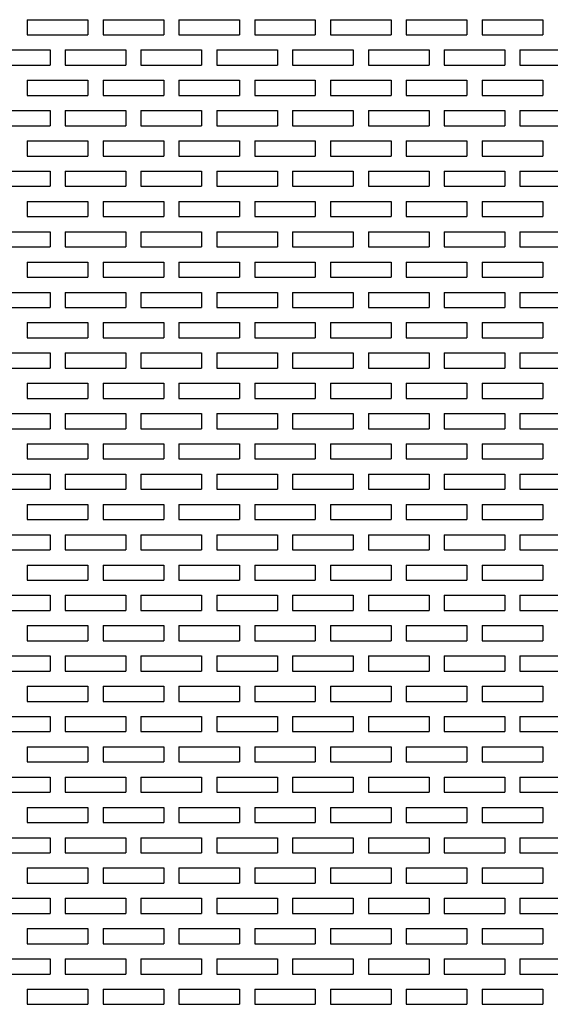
# Model space of a CAD drawing. Extents: x 0 to 108, y 0 to 78.
# Tile 37 of 54: x 68.87 to 73.25, y 59.31 to 67.43. Entities that reach past the tile are written whole.
import ezdxf

# ---------------------------------------------------------------- set-up
doc = ezdxf.new("R2010")
doc.units = 0
doc.header["$LTSCALE"] = 3.5
doc.header["$MEASUREMENT"] = 0
doc.layers.add('OBJECT-70', color=3, linetype='CONTINUOUS')

msp = doc.modelspace()

# ---------------------------------------------------------------- linework, layer by layer
at = {"layer": 'OBJECT-70'}
for p, q in [((68.935, 67.4341), (69.435, 67.4341)), ((68.935, 67.4341), (68.935, 67.3091)), ((69.1225, 67.4341), (69.2475, 67.4341)), ((69.435, 67.4341), (69.435, 67.3091)), ((69.56, 67.4341), (70.06, 67.4341)), ((69.56, 67.4341), (69.56, 67.3091)), ((69.7475, 67.4341), (69.8725, 67.4341)), ((70.06, 67.4341), (70.06, 67.3091)), ((70.185, 67.4341), (70.685, 67.4341)), ((70.185, 67.4341), (70.185, 67.3091)), ((70.3725, 67.4341), (70.4975, 67.4341)), ((70.685, 67.4341), (70.685, 67.3091)), ((70.81, 67.4341), (71.31, 67.4341)), ((70.81, 67.4341), (70.81, 67.3091)), ((70.9975, 67.4341), (71.1225, 67.4341)), ((71.31, 67.4341), (71.31, 67.3091)), ((71.435, 67.4341), (71.935, 67.4341)), ((71.435, 67.4341), (71.435, 67.3091)), ((71.6225, 67.4341), (71.7475, 67.4341)), ((71.935, 67.4341), (71.935, 67.3091)), ((72.06, 67.4341), (72.56, 67.4341)), ((72.06, 67.4341), (72.06, 67.3091)), ((72.2475, 67.4341), (72.3725, 67.4341)), ((72.56, 67.4341), (72.56, 67.3091)), ((72.685, 67.4341), (73.185, 67.4341)), ((72.685, 67.4341), (72.685, 67.3091)), ((72.8725, 67.4341), (72.9975, 67.4341)), ((73.185, 67.4341), (73.185, 67.3091)), ((68.935, 67.3091), (69.435, 67.3091)), ((69.56, 67.3091), (70.06, 67.3091)), ((70.185, 67.3091), (70.685, 67.3091)), ((70.81, 67.3091), (71.31, 67.3091)), ((71.435, 67.3091), (71.935, 67.3091)), ((72.06, 67.3091), (72.56, 67.3091)), ((72.685, 67.3091), (73.185, 67.3091)), ((68.6225, 67.1841), (69.1225, 67.1841)), ((69.1225, 67.1841), (69.1225, 67.0591)), ((69.2475, 67.1841), (69.7475, 67.1841)), ((69.2475, 67.1841), (69.2475, 67.0591)), ((69.7475, 67.1841), (69.7475, 67.0591)), ((69.8725, 67.1841), (70.3725, 67.1841)), ((69.8725, 67.1841), (69.8725, 67.0591)), ((70.3725, 67.1841), (70.3725, 67.0591)), ((70.4975, 67.1841), (70.9975, 67.1841)), ((70.4975, 67.1841), (70.4975, 67.0591)), ((70.9975, 67.1841), (70.9975, 67.0591)), ((71.1225, 67.1841), (71.6225, 67.1841)), ((71.1225, 67.1841), (71.1225, 67.0591)), ((71.6225, 67.1841), (71.6225, 67.0591)), ((71.7475, 67.1841), (72.2475, 67.1841)), ((71.7475, 67.1841), (71.7475, 67.0591)), ((72.2475, 67.1841), (72.2475, 67.0591)), ((72.3725, 67.1841), (72.8725, 67.1841)), ((72.3725, 67.1841), (72.3725, 67.0591)), ((72.8725, 67.1841), (72.8725, 67.0591)), ((72.9975, 67.1841), (73.4975, 67.1841)), ((72.9975, 67.1841), (72.9975, 67.0591)), ((68.6225, 67.0591), (69.1225, 67.0591)), ((69.2475, 67.0591), (69.7475, 67.0591)), ((69.8725, 67.0591), (70.3725, 67.0591)), ((70.4975, 67.0591), (70.9975, 67.0591)), ((71.1225, 67.0591), (71.6225, 67.0591)), ((71.7475, 67.0591), (72.2475, 67.0591)), ((72.3725, 67.0591), (72.8725, 67.0591)), ((72.9975, 67.0591), (73.4975, 67.0591)), ((68.935, 66.9341), (69.435, 66.9341)), ((68.935, 66.9341), (68.935, 66.8091)), ((69.1225, 66.9341), (69.2475, 66.9341)), ((69.435, 66.9341), (69.435, 66.8091)), ((69.56, 66.9341), (70.06, 66.9341)), ((69.56, 66.9341), (69.56, 66.8091)), ((69.7475, 66.9341), (69.8725, 66.9341)), ((70.06, 66.9341), (70.06, 66.8091)), ((70.185, 66.9341), (70.685, 66.9341)), ((70.185, 66.9341), (70.185, 66.8091)), ((70.3725, 66.9341), (70.4975, 66.9341)), ((70.685, 66.9341), (70.685, 66.8091)), ((70.81, 66.9341), (71.31, 66.9341)), ((70.81, 66.9341), (70.81, 66.8091)), ((70.9975, 66.9341), (71.1225, 66.9341)), ((71.31, 66.9341), (71.31, 66.8091)), ((71.435, 66.9341), (71.935, 66.9341)), ((71.435, 66.9341), (71.435, 66.8091)), ((71.6225, 66.9341), (71.7475, 66.9341)), ((71.935, 66.9341), (71.935, 66.8091)), ((72.06, 66.9341), (72.56, 66.9341)), ((72.06, 66.9341), (72.06, 66.8091)), ((72.2475, 66.9341), (72.3725, 66.9341)), ((72.56, 66.9341), (72.56, 66.8091)), ((72.685, 66.9341), (73.185, 66.9341)), ((72.685, 66.9341), (72.685, 66.8091)), ((72.8725, 66.9341), (72.9975, 66.9341)), ((73.185, 66.9341), (73.185, 66.8091)), ((68.935, 66.8091), (69.435, 66.8091)), ((69.56, 66.8091), (70.06, 66.8091)), ((70.185, 66.8091), (70.685, 66.8091)), ((70.81, 66.8091), (71.31, 66.8091)), ((71.435, 66.8091), (71.935, 66.8091)), ((72.06, 66.8091), (72.56, 66.8091)), ((72.685, 66.8091), (73.185, 66.8091)), ((68.6225, 66.6841), (69.1225, 66.6841)), ((69.1225, 66.6841), (69.1225, 66.5591)), ((69.2475, 66.6841), (69.7475, 66.6841)), ((69.2475, 66.6841), (69.2475, 66.5591)), ((69.7475, 66.6841), (69.7475, 66.5591)), ((69.8725, 66.6841), (70.3725, 66.6841)), ((69.8725, 66.6841), (69.8725, 66.5591)), ((70.3725, 66.6841), (70.3725, 66.5591)), ((70.4975, 66.6841), (70.9975, 66.6841)), ((70.4975, 66.6841), (70.4975, 66.5591)), ((70.9975, 66.6841), (70.9975, 66.5591)), ((71.1225, 66.6841), (71.6225, 66.6841)), ((71.1225, 66.6841), (71.1225, 66.5591)), ((71.6225, 66.6841), (71.6225, 66.5591)), ((71.7475, 66.6841), (72.2475, 66.6841)), ((71.7475, 66.6841), (71.7475, 66.5591)), ((72.2475, 66.6841), (72.2475, 66.5591)), ((72.3725, 66.6841), (72.8725, 66.6841)), ((72.3725, 66.6841), (72.3725, 66.5591)), ((72.8725, 66.6841), (72.8725, 66.5591)), ((72.9975, 66.6841), (73.4975, 66.6841)), ((72.9975, 66.6841), (72.9975, 66.5591)), ((68.6225, 66.5591), (69.1225, 66.5591)), ((69.2475, 66.5591), (69.7475, 66.5591)), ((69.8725, 66.5591), (70.3725, 66.5591)), ((70.4975, 66.5591), (70.9975, 66.5591)), ((71.1225, 66.5591), (71.6225, 66.5591)), ((71.7475, 66.5591), (72.2475, 66.5591)), ((72.3725, 66.5591), (72.8725, 66.5591)), ((72.9975, 66.5591), (73.4975, 66.5591)), ((68.935, 66.4341), (69.435, 66.4341)), ((68.935, 66.4341), (68.935, 66.3091)), ((69.1225, 66.4341), (69.2475, 66.4341)), ((69.435, 66.4341), (69.435, 66.3091)), ((69.56, 66.4341), (70.06, 66.4341)), ((69.56, 66.4341), (69.56, 66.3091)), ((69.7475, 66.4341), (69.8725, 66.4341)), ((70.06, 66.4341), (70.06, 66.3091)), ((70.185, 66.4341), (70.685, 66.4341)), ((70.185, 66.4341), (70.185, 66.3091)), ((70.3725, 66.4341), (70.4975, 66.4341)), ((70.685, 66.4341), (70.685, 66.3091)), ((70.81, 66.4341), (71.31, 66.4341)), ((70.81, 66.4341), (70.81, 66.3091)), ((70.9975, 66.4341), (71.1225, 66.4341)), ((71.31, 66.4341), (71.31, 66.3091)), ((71.435, 66.4341), (71.935, 66.4341)), ((71.435, 66.4341), (71.435, 66.3091)), ((71.6225, 66.4341), (71.7475, 66.4341)), ((71.935, 66.4341), (71.935, 66.3091)), ((72.06, 66.4341), (72.56, 66.4341)), ((72.06, 66.4341), (72.06, 66.3091)), ((72.2475, 66.4341), (72.3725, 66.4341)), ((72.56, 66.4341), (72.56, 66.3091)), ((72.685, 66.4341), (73.185, 66.4341)), ((72.685, 66.4341), (72.685, 66.3091)), ((72.8725, 66.4341), (72.9975, 66.4341)), ((73.185, 66.4341), (73.185, 66.3091)), ((68.935, 66.3091), (69.435, 66.3091)), ((69.56, 66.3091), (70.06, 66.3091)), ((70.185, 66.3091), (70.685, 66.3091)), ((70.81, 66.3091), (71.31, 66.3091)), ((71.435, 66.3091), (71.935, 66.3091)), ((72.06, 66.3091), (72.56, 66.3091)), ((72.685, 66.3091), (73.185, 66.3091)), ((68.6225, 66.1841), (69.1225, 66.1841)), ((69.1225, 66.1841), (69.1225, 66.0591)), ((69.2475, 66.1841), (69.7475, 66.1841)), ((69.2475, 66.1841), (69.2475, 66.0591)), ((69.7475, 66.1841), (69.7475, 66.0591)), ((69.8725, 66.1841), (70.3725, 66.1841)), ((69.8725, 66.1841), (69.8725, 66.0591)), ((70.3725, 66.1841), (70.3725, 66.0591)), ((70.4975, 66.1841), (70.9975, 66.1841)), ((70.4975, 66.1841), (70.4975, 66.0591)), ((70.9975, 66.1841), (70.9975, 66.0591)), ((71.1225, 66.1841), (71.6225, 66.1841)), ((71.1225, 66.1841), (71.1225, 66.0591)), ((71.6225, 66.1841), (71.6225, 66.0591)), ((71.7475, 66.1841), (72.2475, 66.1841)), ((71.7475, 66.1841), (71.7475, 66.0591)), ((72.2475, 66.1841), (72.2475, 66.0591)), ((72.3725, 66.1841), (72.8725, 66.1841)), ((72.3725, 66.1841), (72.3725, 66.0591)), ((72.8725, 66.1841), (72.8725, 66.0591)), ((72.9975, 66.1841), (73.4975, 66.1841)), ((72.9975, 66.1841), (72.9975, 66.0591)), ((68.6225, 66.0591), (69.1225, 66.0591)), ((69.2475, 66.0591), (69.7475, 66.0591)), ((69.8725, 66.0591), (70.3725, 66.0591)), ((70.4975, 66.0591), (70.9975, 66.0591)), ((71.1225, 66.0591), (71.6225, 66.0591)), ((71.7475, 66.0591), (72.2475, 66.0591)), ((72.3725, 66.0591), (72.8725, 66.0591)), ((72.9975, 66.0591), (73.4975, 66.0591)), ((68.935, 65.9341), (69.435, 65.9341)), ((68.935, 65.9341), (68.935, 65.8091)), ((69.1225, 65.9341), (69.2475, 65.9341)), ((69.435, 65.9341), (69.435, 65.8091)), ((69.56, 65.9341), (70.06, 65.9341)), ((69.56, 65.9341), (69.56, 65.8091)), ((69.7475, 65.9341), (69.8725, 65.9341)), ((70.06, 65.9341), (70.06, 65.8091)), ((70.185, 65.9341), (70.685, 65.9341)), ((70.185, 65.9341), (70.185, 65.8091)), ((70.3725, 65.9341), (70.4975, 65.9341)), ((70.685, 65.9341), (70.685, 65.8091)), ((70.81, 65.9341), (71.31, 65.9341)), ((70.81, 65.9341), (70.81, 65.8091)), ((70.9975, 65.9341), (71.1225, 65.9341)), ((71.31, 65.9341), (71.31, 65.8091)), ((71.435, 65.9341), (71.935, 65.9341)), ((71.435, 65.9341), (71.435, 65.8091)), ((71.6225, 65.9341), (71.7475, 65.9341)), ((71.935, 65.9341), (71.935, 65.8091)), ((72.06, 65.9341), (72.56, 65.9341)), ((72.06, 65.9341), (72.06, 65.8091)), ((72.2475, 65.9341), (72.3725, 65.9341)), ((72.56, 65.9341), (72.56, 65.8091)), ((72.685, 65.9341), (73.185, 65.9341)), ((72.685, 65.9341), (72.685, 65.8091)), ((72.8725, 65.9341), (72.9975, 65.9341)), ((73.185, 65.9341), (73.185, 65.8091)), ((68.935, 65.8091), (69.435, 65.8091)), ((69.56, 65.8091), (70.06, 65.8091)), ((70.185, 65.8091), (70.685, 65.8091)), ((70.81, 65.8091), (71.31, 65.8091)), ((71.435, 65.8091), (71.935, 65.8091)), ((72.06, 65.8091), (72.56, 65.8091)), ((72.685, 65.8091), (73.185, 65.8091)), ((68.6225, 65.6841), (69.1225, 65.6841)), ((69.1225, 65.6841), (69.1225, 65.5591)), ((69.2475, 65.6841), (69.7475, 65.6841)), ((69.2475, 65.6841), (69.2475, 65.5591)), ((69.7475, 65.6841), (69.7475, 65.5591)), ((69.8725, 65.6841), (70.3725, 65.6841)), ((69.8725, 65.6841), (69.8725, 65.5591)), ((70.3725, 65.6841), (70.3725, 65.5591)), ((70.4975, 65.6841), (70.9975, 65.6841)), ((70.4975, 65.6841), (70.4975, 65.5591)), ((70.9975, 65.6841), (70.9975, 65.5591)), ((71.1225, 65.6841), (71.6225, 65.6841)), ((71.1225, 65.6841), (71.1225, 65.5591)), ((71.6225, 65.6841), (71.6225, 65.5591)), ((71.7475, 65.6841), (72.2475, 65.6841)), ((71.7475, 65.6841), (71.7475, 65.5591)), ((72.2475, 65.6841), (72.2475, 65.5591)), ((72.3725, 65.6841), (72.8725, 65.6841)), ((72.3725, 65.6841), (72.3725, 65.5591)), ((72.8725, 65.6841), (72.8725, 65.5591)), ((72.9975, 65.6841), (73.4975, 65.6841)), ((72.9975, 65.6841), (72.9975, 65.5591)), ((68.6225, 65.5591), (69.1225, 65.5591)), ((69.2475, 65.5591), (69.7475, 65.5591)), ((69.8725, 65.5591), (70.3725, 65.5591)), ((70.4975, 65.5591), (70.9975, 65.5591)), ((71.1225, 65.5591), (71.6225, 65.5591)), ((71.7475, 65.5591), (72.2475, 65.5591)), ((72.3725, 65.5591), (72.8725, 65.5591)), ((72.9975, 65.5591), (73.4975, 65.5591)), ((68.935, 65.4341), (69.435, 65.4341)), ((68.935, 65.4341), (68.935, 65.3091)), ((69.1225, 65.4341), (69.2475, 65.4341)), ((69.435, 65.4341), (69.435, 65.3091)), ((69.56, 65.4341), (70.06, 65.4341)), ((69.56, 65.4341), (69.56, 65.3091)), ((69.7475, 65.4341), (69.8725, 65.4341)), ((70.06, 65.4341), (70.06, 65.3091)), ((70.185, 65.4341), (70.685, 65.4341)), ((70.185, 65.4341), (70.185, 65.3091)), ((70.3725, 65.4341), (70.4975, 65.4341)), ((70.685, 65.4341), (70.685, 65.3091)), ((70.81, 65.4341), (71.31, 65.4341)), ((70.81, 65.4341), (70.81, 65.3091)), ((70.9975, 65.4341), (71.1225, 65.4341)), ((71.31, 65.4341), (71.31, 65.3091)), ((71.435, 65.4341), (71.935, 65.4341)), ((71.435, 65.4341), (71.435, 65.3091)), ((71.6225, 65.4341), (71.7475, 65.4341)), ((71.935, 65.4341), (71.935, 65.3091)), ((72.06, 65.4341), (72.56, 65.4341)), ((72.06, 65.4341), (72.06, 65.3091)), ((72.2475, 65.4341), (72.3725, 65.4341)), ((72.56, 65.4341), (72.56, 65.3091)), ((72.685, 65.4341), (73.185, 65.4341)), ((72.685, 65.4341), (72.685, 65.3091)), ((72.8725, 65.4341), (72.9975, 65.4341)), ((73.185, 65.4341), (73.185, 65.3091)), ((68.935, 65.3091), (69.435, 65.3091)), ((69.56, 65.3091), (70.06, 65.3091)), ((70.185, 65.3091), (70.685, 65.3091)), ((70.81, 65.3091), (71.31, 65.3091)), ((71.435, 65.3091), (71.935, 65.3091)), ((72.06, 65.3091), (72.56, 65.3091)), ((72.685, 65.3091), (73.185, 65.3091)), ((68.6225, 65.1841), (69.1225, 65.1841)), ((69.1225, 65.1841), (69.1225, 65.0591)), ((69.2475, 65.1841), (69.7475, 65.1841)), ((69.2475, 65.1841), (69.2475, 65.0591)), ((69.7475, 65.1841), (69.7475, 65.0591)), ((69.8725, 65.1841), (70.3725, 65.1841)), ((69.8725, 65.1841), (69.8725, 65.0591)), ((70.3725, 65.1841), (70.3725, 65.0591)), ((70.4975, 65.1841), (70.9975, 65.1841)), ((70.4975, 65.1841), (70.4975, 65.0591)), ((70.9975, 65.1841), (70.9975, 65.0591)), ((71.1225, 65.1841), (71.6225, 65.1841)), ((71.1225, 65.1841), (71.1225, 65.0591)), ((71.6225, 65.1841), (71.6225, 65.0591)), ((71.7475, 65.1841), (72.2475, 65.1841)), ((71.7475, 65.1841), (71.7475, 65.0591)), ((72.2475, 65.1841), (72.2475, 65.0591)), ((72.3725, 65.1841), (72.8725, 65.1841)), ((72.3725, 65.1841), (72.3725, 65.0591)), ((72.8725, 65.1841), (72.8725, 65.0591)), ((72.9975, 65.1841), (73.4975, 65.1841)), ((72.9975, 65.1841), (72.9975, 65.0591)), ((68.6225, 65.0591), (69.1225, 65.0591)), ((69.2475, 65.0591), (69.7475, 65.0591)), ((69.8725, 65.0591), (70.3725, 65.0591)), ((70.4975, 65.0591), (70.9975, 65.0591)), ((71.1225, 65.0591), (71.6225, 65.0591)), ((71.7475, 65.0591), (72.2475, 65.0591)), ((72.3725, 65.0591), (72.8725, 65.0591)), ((72.9975, 65.0591), (73.4975, 65.0591)), ((68.935, 64.9341), (69.435, 64.9341)), ((68.935, 64.9341), (68.935, 64.8091)), ((69.1225, 64.9341), (69.2475, 64.9341)), ((69.435, 64.9341), (69.435, 64.8091)), ((69.56, 64.9341), (70.06, 64.9341)), ((69.56, 64.9341), (69.56, 64.8091)), ((69.7475, 64.9341), (69.8725, 64.9341)), ((70.06, 64.9341), (70.06, 64.8091)), ((70.185, 64.9341), (70.685, 64.9341)), ((70.185, 64.9341), (70.185, 64.8091)), ((70.3725, 64.9341), (70.4975, 64.9341)), ((70.685, 64.9341), (70.685, 64.8091)), ((70.81, 64.9341), (71.31, 64.9341)), ((70.81, 64.9341), (70.81, 64.8091)), ((70.9975, 64.9341), (71.1225, 64.9341)), ((71.31, 64.9341), (71.31, 64.8091)), ((71.435, 64.9341), (71.935, 64.9341)), ((71.435, 64.9341), (71.435, 64.8091)), ((71.6225, 64.9341), (71.7475, 64.9341)), ((71.935, 64.9341), (71.935, 64.8091)), ((72.06, 64.9341), (72.56, 64.9341)), ((72.06, 64.9341), (72.06, 64.8091)), ((72.2475, 64.9341), (72.3725, 64.9341)), ((72.56, 64.9341), (72.56, 64.8091)), ((72.685, 64.9341), (73.185, 64.9341)), ((72.685, 64.9341), (72.685, 64.8091)), ((72.8725, 64.9341), (72.9975, 64.9341)), ((73.185, 64.9341), (73.185, 64.8091)), ((68.935, 64.8091), (69.435, 64.8091)), ((69.56, 64.8091), (70.06, 64.8091)), ((70.185, 64.8091), (70.685, 64.8091)), ((70.81, 64.8091), (71.31, 64.8091)), ((71.435, 64.8091), (71.935, 64.8091)), ((72.06, 64.8091), (72.56, 64.8091)), ((72.685, 64.8091), (73.185, 64.8091)), ((68.6225, 64.6841), (69.1225, 64.6841)), ((69.1225, 64.6841), (69.1225, 64.5591)), ((69.2475, 64.6841), (69.7475, 64.6841)), ((69.2475, 64.6841), (69.2475, 64.5591)), ((69.7475, 64.6841), (69.7475, 64.5591)), ((69.8725, 64.6841), (70.3725, 64.6841)), ((69.8725, 64.6841), (69.8725, 64.5591)), ((70.3725, 64.6841), (70.3725, 64.5591)), ((70.4975, 64.6841), (70.9975, 64.6841)), ((70.4975, 64.6841), (70.4975, 64.5591)), ((70.9975, 64.6841), (70.9975, 64.5591)), ((71.1225, 64.6841), (71.6225, 64.6841)), ((71.1225, 64.6841), (71.1225, 64.5591)), ((71.6225, 64.6841), (71.6225, 64.5591)), ((71.7475, 64.6841), (72.2475, 64.6841)), ((71.7475, 64.6841), (71.7475, 64.5591)), ((72.2475, 64.6841), (72.2475, 64.5591)), ((72.3725, 64.6841), (72.8725, 64.6841)), ((72.3725, 64.6841), (72.3725, 64.5591)), ((72.8725, 64.6841), (72.8725, 64.5591)), ((72.9975, 64.6841), (73.4975, 64.6841)), ((72.9975, 64.6841), (72.9975, 64.5591)), ((68.6225, 64.5591), (69.1225, 64.5591)), ((69.2475, 64.5591), (69.7475, 64.5591)), ((69.8725, 64.5591), (70.3725, 64.5591)), ((70.4975, 64.5591), (70.9975, 64.5591)), ((71.1225, 64.5591), (71.6225, 64.5591)), ((71.7475, 64.5591), (72.2475, 64.5591)), ((72.3725, 64.5591), (72.8725, 64.5591)), ((72.9975, 64.5591), (73.4975, 64.5591)), ((68.935, 64.4341), (69.435, 64.4341)), ((68.935, 64.4341), (68.935, 64.3091)), ((69.1225, 64.4341), (69.2475, 64.4341)), ((69.435, 64.4341), (69.435, 64.3091)), ((69.56, 64.4341), (70.06, 64.4341)), ((69.56, 64.4341), (69.56, 64.3091)), ((69.7475, 64.4341), (69.8725, 64.4341)), ((70.06, 64.4341), (70.06, 64.3091)), ((70.185, 64.4341), (70.685, 64.4341)), ((70.185, 64.4341), (70.185, 64.3091)), ((70.3725, 64.4341), (70.4975, 64.4341)), ((70.685, 64.4341), (70.685, 64.3091)), ((70.81, 64.4341), (71.31, 64.4341)), ((70.81, 64.4341), (70.81, 64.3091)), ((70.9975, 64.4341), (71.1225, 64.4341)), ((71.31, 64.4341), (71.31, 64.3091)), ((71.435, 64.4341), (71.935, 64.4341)), ((71.435, 64.4341), (71.435, 64.3091)), ((71.6225, 64.4341), (71.7475, 64.4341)), ((71.935, 64.4341), (71.935, 64.3091)), ((72.06, 64.4341), (72.56, 64.4341)), ((72.06, 64.4341), (72.06, 64.3091)), ((72.2475, 64.4341), (72.3725, 64.4341)), ((72.56, 64.4341), (72.56, 64.3091)), ((72.685, 64.4341), (73.185, 64.4341)), ((72.685, 64.4341), (72.685, 64.3091)), ((72.8725, 64.4341), (72.9975, 64.4341)), ((73.185, 64.4341), (73.185, 64.3091)), ((68.935, 64.3091), (69.435, 64.3091)), ((69.56, 64.3091), (70.06, 64.3091)), ((70.185, 64.3091), (70.685, 64.3091)), ((70.81, 64.3091), (71.31, 64.3091)), ((71.435, 64.3091), (71.935, 64.3091)), ((72.06, 64.3091), (72.56, 64.3091)), ((72.685, 64.3091), (73.185, 64.3091)), ((68.6225, 64.1841), (69.1225, 64.1841)), ((69.1225, 64.1841), (69.1225, 64.0591)), ((69.2475, 64.1841), (69.7475, 64.1841)), ((69.2475, 64.1841), (69.2475, 64.0591)), ((69.7475, 64.1841), (69.7475, 64.0591)), ((69.8725, 64.1841), (70.3725, 64.1841)), ((69.8725, 64.1841), (69.8725, 64.0591)), ((70.3725, 64.1841), (70.3725, 64.0591)), ((70.4975, 64.1841), (70.9975, 64.1841)), ((70.4975, 64.1841), (70.4975, 64.0591)), ((70.9975, 64.1841), (70.9975, 64.0591)), ((71.1225, 64.1841), (71.6225, 64.1841)), ((71.1225, 64.1841), (71.1225, 64.0591)), ((71.6225, 64.1841), (71.6225, 64.0591)), ((71.7475, 64.1841), (72.2475, 64.1841)), ((71.7475, 64.1841), (71.7475, 64.0591)), ((72.2475, 64.1841), (72.2475, 64.0591)), ((72.3725, 64.1841), (72.8725, 64.1841)), ((72.3725, 64.1841), (72.3725, 64.0591)), ((72.8725, 64.1841), (72.8725, 64.0591)), ((72.9975, 64.1841), (73.4975, 64.1841)), ((72.9975, 64.1841), (72.9975, 64.0591)), ((68.6225, 64.0591), (69.1225, 64.0591)), ((69.2475, 64.0591), (69.7475, 64.0591)), ((69.8725, 64.0591), (70.3725, 64.0591)), ((70.4975, 64.0591), (70.9975, 64.0591)), ((71.1225, 64.0591), (71.6225, 64.0591)), ((71.7475, 64.0591), (72.2475, 64.0591)), ((72.3725, 64.0591), (72.8725, 64.0591)), ((72.9975, 64.0591), (73.4975, 64.0591)), ((68.935, 63.9341), (69.435, 63.9341)), ((68.935, 63.9341), (68.935, 63.8091)), ((69.1225, 63.9341), (69.2475, 63.9341)), ((69.435, 63.9341), (69.435, 63.8091)), ((69.56, 63.9341), (70.06, 63.9341)), ((69.56, 63.9341), (69.56, 63.8091)), ((69.7475, 63.9341), (69.8725, 63.9341)), ((70.06, 63.9341), (70.06, 63.8091)), ((70.185, 63.9341), (70.685, 63.9341)), ((70.185, 63.9341), (70.185, 63.8091)), ((70.3725, 63.9341), (70.4975, 63.9341)), ((70.685, 63.9341), (70.685, 63.8091)), ((70.81, 63.9341), (71.31, 63.9341)), ((70.81, 63.9341), (70.81, 63.8091)), ((70.9975, 63.9341), (71.1225, 63.9341)), ((71.31, 63.9341), (71.31, 63.8091)), ((71.435, 63.9341), (71.935, 63.9341)), ((71.435, 63.9341), (71.435, 63.8091)), ((71.6225, 63.9341), (71.7475, 63.9341)), ((71.935, 63.9341), (71.935, 63.8091)), ((72.06, 63.9341), (72.56, 63.9341)), ((72.06, 63.9341), (72.06, 63.8091)), ((72.2475, 63.9341), (72.3725, 63.9341)), ((72.56, 63.9341), (72.56, 63.8091)), ((72.685, 63.9341), (73.185, 63.9341)), ((72.685, 63.9341), (72.685, 63.8091)), ((72.8725, 63.9341), (72.9975, 63.9341)), ((73.185, 63.9341), (73.185, 63.8091)), ((68.935, 63.8091), (69.435, 63.8091)), ((69.56, 63.8091), (70.06, 63.8091)), ((70.185, 63.8091), (70.685, 63.8091)), ((70.81, 63.8091), (71.31, 63.8091)), ((71.435, 63.8091), (71.935, 63.8091)), ((72.06, 63.8091), (72.56, 63.8091)), ((72.685, 63.8091), (73.185, 63.8091)), ((68.6225, 63.6841), (69.1225, 63.6841)), ((69.1225, 63.6841), (69.1225, 63.5591)), ((69.2475, 63.6841), (69.7475, 63.6841)), ((69.2475, 63.6841), (69.2475, 63.5591)), ((69.7475, 63.6841), (69.7475, 63.5591)), ((69.8725, 63.6841), (70.3725, 63.6841)), ((69.8725, 63.6841), (69.8725, 63.5591)), ((70.3725, 63.6841), (70.3725, 63.5591)), ((70.4975, 63.6841), (70.9975, 63.6841)), ((70.4975, 63.6841), (70.4975, 63.5591)), ((70.9975, 63.6841), (70.9975, 63.5591)), ((71.1225, 63.6841), (71.6225, 63.6841)), ((71.1225, 63.6841), (71.1225, 63.5591)), ((71.6225, 63.6841), (71.6225, 63.5591)), ((71.7475, 63.6841), (72.2475, 63.6841)), ((71.7475, 63.6841), (71.7475, 63.5591)), ((72.2475, 63.6841), (72.2475, 63.5591)), ((72.3725, 63.6841), (72.8725, 63.6841)), ((72.3725, 63.6841), (72.3725, 63.5591)), ((72.8725, 63.6841), (72.8725, 63.5591)), ((72.9975, 63.6841), (73.4975, 63.6841)), ((72.9975, 63.6841), (72.9975, 63.5591)), ((68.6225, 63.5591), (69.1225, 63.5591)), ((69.2475, 63.5591), (69.7475, 63.5591)), ((69.8725, 63.5591), (70.3725, 63.5591)), ((70.4975, 63.5591), (70.9975, 63.5591)), ((71.1225, 63.5591), (71.6225, 63.5591)), ((71.7475, 63.5591), (72.2475, 63.5591)), ((72.3725, 63.5591), (72.8725, 63.5591)), ((72.9975, 63.5591), (73.4975, 63.5591)), ((68.935, 63.4341), (69.435, 63.4341)), ((68.935, 63.4341), (68.935, 63.3091)), ((69.1225, 63.4341), (69.2475, 63.4341)), ((69.435, 63.4341), (69.435, 63.3091)), ((69.56, 63.4341), (70.06, 63.4341)), ((69.56, 63.4341), (69.56, 63.3091)), ((69.7475, 63.4341), (69.8725, 63.4341)), ((70.06, 63.4341), (70.06, 63.3091)), ((70.185, 63.4341), (70.685, 63.4341)), ((70.185, 63.4341), (70.185, 63.3091)), ((70.3725, 63.4341), (70.4975, 63.4341)), ((70.685, 63.4341), (70.685, 63.3091)), ((70.81, 63.4341), (71.31, 63.4341)), ((70.81, 63.4341), (70.81, 63.3091)), ((70.9975, 63.4341), (71.1225, 63.4341)), ((71.31, 63.4341), (71.31, 63.3091)), ((71.435, 63.4341), (71.935, 63.4341)), ((71.435, 63.4341), (71.435, 63.3091)), ((71.6225, 63.4341), (71.7475, 63.4341)), ((71.935, 63.4341), (71.935, 63.3091)), ((72.06, 63.4341), (72.56, 63.4341)), ((72.06, 63.4341), (72.06, 63.3091)), ((72.2475, 63.4341), (72.3725, 63.4341)), ((72.56, 63.4341), (72.56, 63.3091)), ((72.685, 63.4341), (73.185, 63.4341)), ((72.685, 63.4341), (72.685, 63.3091)), ((72.8725, 63.4341), (72.9975, 63.4341)), ((73.185, 63.4341), (73.185, 63.3091)), ((68.935, 63.3091), (69.435, 63.3091)), ((69.56, 63.3091), (70.06, 63.3091)), ((70.185, 63.3091), (70.685, 63.3091)), ((70.81, 63.3091), (71.31, 63.3091)), ((71.435, 63.3091), (71.935, 63.3091)), ((72.06, 63.3091), (72.56, 63.3091)), ((72.685, 63.3091), (73.185, 63.3091)), ((68.6225, 63.1841), (69.1225, 63.1841)), ((69.1225, 63.1841), (69.1225, 63.0591)), ((69.2475, 63.1841), (69.7475, 63.1841)), ((69.2475, 63.1841), (69.2475, 63.0591)), ((69.7475, 63.1841), (69.7475, 63.0591)), ((69.8725, 63.1841), (70.3725, 63.1841)), ((69.8725, 63.1841), (69.8725, 63.0591)), ((70.3725, 63.1841), (70.3725, 63.0591)), ((70.4975, 63.1841), (70.9975, 63.1841)), ((70.4975, 63.1841), (70.4975, 63.0591)), ((70.9975, 63.1841), (70.9975, 63.0591)), ((71.1225, 63.1841), (71.6225, 63.1841)), ((71.1225, 63.1841), (71.1225, 63.0591)), ((71.6225, 63.1841), (71.6225, 63.0591)), ((71.7475, 63.1841), (72.2475, 63.1841)), ((71.7475, 63.1841), (71.7475, 63.0591)), ((72.2475, 63.1841), (72.2475, 63.0591)), ((72.3725, 63.1841), (72.8725, 63.1841)), ((72.3725, 63.1841), (72.3725, 63.0591)), ((72.8725, 63.1841), (72.8725, 63.0591)), ((72.9975, 63.1841), (73.4975, 63.1841)), ((72.9975, 63.1841), (72.9975, 63.0591)), ((68.6225, 63.0591), (69.1225, 63.0591)), ((69.2475, 63.0591), (69.7475, 63.0591)), ((69.8725, 63.0591), (70.3725, 63.0591)), ((70.4975, 63.0591), (70.9975, 63.0591)), ((71.1225, 63.0591), (71.6225, 63.0591)), ((71.7475, 63.0591), (72.2475, 63.0591)), ((72.3725, 63.0591), (72.8725, 63.0591)), ((72.9975, 63.0591), (73.4975, 63.0591)), ((68.935, 62.9341), (69.435, 62.9341)), ((68.935, 62.9341), (68.935, 62.8091)), ((69.1225, 62.9341), (69.2475, 62.9341)), ((69.435, 62.9341), (69.435, 62.8091)), ((69.56, 62.9341), (70.06, 62.9341)), ((69.56, 62.9341), (69.56, 62.8091)), ((69.7475, 62.9341), (69.8725, 62.9341)), ((70.06, 62.9341), (70.06, 62.8091)), ((70.185, 62.9341), (70.685, 62.9341)), ((70.185, 62.9341), (70.185, 62.8091)), ((70.3725, 62.9341), (70.4975, 62.9341)), ((70.685, 62.9341), (70.685, 62.8091)), ((70.81, 62.9341), (71.31, 62.9341)), ((70.81, 62.9341), (70.81, 62.8091)), ((70.9975, 62.9341), (71.1225, 62.9341)), ((71.31, 62.9341), (71.31, 62.8091)), ((71.435, 62.9341), (71.935, 62.9341)), ((71.435, 62.9341), (71.435, 62.8091)), ((71.6225, 62.9341), (71.7475, 62.9341)), ((71.935, 62.9341), (71.935, 62.8091)), ((72.06, 62.9341), (72.56, 62.9341)), ((72.06, 62.9341), (72.06, 62.8091)), ((72.2475, 62.9341), (72.3725, 62.9341)), ((72.56, 62.9341), (72.56, 62.8091)), ((72.685, 62.9341), (73.185, 62.9341)), ((72.685, 62.9341), (72.685, 62.8091)), ((72.8725, 62.9341), (72.9975, 62.9341)), ((73.185, 62.9341), (73.185, 62.8091)), ((68.935, 62.8091), (69.435, 62.8091)), ((69.56, 62.8091), (70.06, 62.8091)), ((70.185, 62.8091), (70.685, 62.8091)), ((70.81, 62.8091), (71.31, 62.8091)), ((71.435, 62.8091), (71.935, 62.8091)), ((72.06, 62.8091), (72.56, 62.8091)), ((72.685, 62.8091), (73.185, 62.8091)), ((68.6225, 62.6841), (69.1225, 62.6841)), ((69.1225, 62.6841), (69.1225, 62.5591)), ((69.2475, 62.6841), (69.7475, 62.6841)), ((69.2475, 62.6841), (69.2475, 62.5591)), ((69.7475, 62.6841), (69.7475, 62.5591)), ((69.8725, 62.6841), (70.3725, 62.6841)), ((69.8725, 62.6841), (69.8725, 62.5591)), ((70.3725, 62.6841), (70.3725, 62.5591)), ((70.4975, 62.6841), (70.9975, 62.6841)), ((70.4975, 62.6841), (70.4975, 62.5591)), ((70.9975, 62.6841), (70.9975, 62.5591)), ((71.1225, 62.6841), (71.6225, 62.6841)), ((71.1225, 62.6841), (71.1225, 62.5591)), ((71.6225, 62.6841), (71.6225, 62.5591)), ((71.7475, 62.6841), (72.2475, 62.6841)), ((71.7475, 62.6841), (71.7475, 62.5591)), ((72.2475, 62.6841), (72.2475, 62.5591)), ((72.3725, 62.6841), (72.8725, 62.6841)), ((72.3725, 62.6841), (72.3725, 62.5591)), ((72.8725, 62.6841), (72.8725, 62.5591)), ((72.9975, 62.6841), (73.4975, 62.6841)), ((72.9975, 62.6841), (72.9975, 62.5591)), ((68.6225, 62.5591), (69.1225, 62.5591)), ((69.2475, 62.5591), (69.7475, 62.5591)), ((69.8725, 62.5591), (70.3725, 62.5591)), ((70.4975, 62.5591), (70.9975, 62.5591)), ((71.1225, 62.5591), (71.6225, 62.5591)), ((71.7475, 62.5591), (72.2475, 62.5591)), ((72.3725, 62.5591), (72.8725, 62.5591)), ((72.9975, 62.5591), (73.4975, 62.5591)), ((68.935, 62.4341), (69.435, 62.4341)), ((68.935, 62.4341), (68.935, 62.3091)), ((69.1225, 62.4341), (69.2475, 62.4341)), ((69.435, 62.4341), (69.435, 62.3091)), ((69.56, 62.4341), (70.06, 62.4341)), ((69.56, 62.4341), (69.56, 62.3091)), ((69.7475, 62.4341), (69.8725, 62.4341)), ((70.06, 62.4341), (70.06, 62.3091)), ((70.185, 62.4341), (70.685, 62.4341)), ((70.185, 62.4341), (70.185, 62.3091)), ((70.3725, 62.4341), (70.4975, 62.4341)), ((70.685, 62.4341), (70.685, 62.3091)), ((70.81, 62.4341), (71.31, 62.4341)), ((70.81, 62.4341), (70.81, 62.3091)), ((70.9975, 62.4341), (71.1225, 62.4341)), ((71.31, 62.4341), (71.31, 62.3091)), ((71.435, 62.4341), (71.935, 62.4341)), ((71.435, 62.4341), (71.435, 62.3091)), ((71.6225, 62.4341), (71.7475, 62.4341)), ((71.935, 62.4341), (71.935, 62.3091)), ((72.06, 62.4341), (72.56, 62.4341)), ((72.06, 62.4341), (72.06, 62.3091)), ((72.2475, 62.4341), (72.3725, 62.4341)), ((72.56, 62.4341), (72.56, 62.3091)), ((72.685, 62.4341), (73.185, 62.4341)), ((72.685, 62.4341), (72.685, 62.3091)), ((72.8725, 62.4341), (72.9975, 62.4341)), ((73.185, 62.4341), (73.185, 62.3091)), ((68.935, 62.3091), (69.435, 62.3091)), ((69.56, 62.3091), (70.06, 62.3091)), ((70.185, 62.3091), (70.685, 62.3091)), ((70.81, 62.3091), (71.31, 62.3091)), ((71.435, 62.3091), (71.935, 62.3091)), ((72.06, 62.3091), (72.56, 62.3091)), ((72.685, 62.3091), (73.185, 62.3091)), ((68.6225, 62.1841), (69.1225, 62.1841)), ((69.1225, 62.1841), (69.1225, 62.0591)), ((69.2475, 62.1841), (69.7475, 62.1841)), ((69.2475, 62.1841), (69.2475, 62.0591)), ((69.7475, 62.1841), (69.7475, 62.0591)), ((69.8725, 62.1841), (70.3725, 62.1841)), ((69.8725, 62.1841), (69.8725, 62.0591)), ((70.3725, 62.1841), (70.3725, 62.0591)), ((70.4975, 62.1841), (70.9975, 62.1841)), ((70.4975, 62.1841), (70.4975, 62.0591)), ((70.9975, 62.1841), (70.9975, 62.0591)), ((71.1225, 62.1841), (71.6225, 62.1841)), ((71.1225, 62.1841), (71.1225, 62.0591)), ((71.6225, 62.1841), (71.6225, 62.0591)), ((71.7475, 62.1841), (72.2475, 62.1841)), ((71.7475, 62.1841), (71.7475, 62.0591)), ((72.2475, 62.1841), (72.2475, 62.0591)), ((72.3725, 62.1841), (72.8725, 62.1841)), ((72.3725, 62.1841), (72.3725, 62.0591)), ((72.8725, 62.1841), (72.8725, 62.0591)), ((72.9975, 62.1841), (73.4975, 62.1841)), ((72.9975, 62.1841), (72.9975, 62.0591)), ((68.6225, 62.0591), (69.1225, 62.0591)), ((69.2475, 62.0591), (69.7475, 62.0591)), ((69.8725, 62.0591), (70.3725, 62.0591)), ((70.4975, 62.0591), (70.9975, 62.0591)), ((71.1225, 62.0591), (71.6225, 62.0591)), ((71.7475, 62.0591), (72.2475, 62.0591)), ((72.3725, 62.0591), (72.8725, 62.0591)), ((72.9975, 62.0591), (73.4975, 62.0591)), ((68.935, 61.9341), (69.435, 61.9341)), ((68.935, 61.9341), (68.935, 61.8091)), ((69.1225, 61.9341), (69.2475, 61.9341)), ((69.435, 61.9341), (69.435, 61.8091)), ((69.56, 61.9341), (70.06, 61.9341)), ((69.56, 61.9341), (69.56, 61.8091)), ((69.7475, 61.9341), (69.8725, 61.9341)), ((70.06, 61.9341), (70.06, 61.8091)), ((70.185, 61.9341), (70.685, 61.9341)), ((70.185, 61.9341), (70.185, 61.8091)), ((70.3725, 61.9341), (70.4975, 61.9341)), ((70.685, 61.9341), (70.685, 61.8091)), ((70.81, 61.9341), (71.31, 61.9341)), ((70.81, 61.9341), (70.81, 61.8091)), ((70.9975, 61.9341), (71.1225, 61.9341)), ((71.31, 61.9341), (71.31, 61.8091)), ((71.435, 61.9341), (71.935, 61.9341)), ((71.435, 61.9341), (71.435, 61.8091)), ((71.6225, 61.9341), (71.7475, 61.9341)), ((71.935, 61.9341), (71.935, 61.8091)), ((72.06, 61.9341), (72.56, 61.9341)), ((72.06, 61.9341), (72.06, 61.8091)), ((72.2475, 61.9341), (72.3725, 61.9341)), ((72.56, 61.9341), (72.56, 61.8091)), ((72.685, 61.9341), (73.185, 61.9341)), ((72.685, 61.9341), (72.685, 61.8091)), ((72.8725, 61.9341), (72.9975, 61.9341)), ((73.185, 61.9341), (73.185, 61.8091)), ((68.935, 61.8091), (69.435, 61.8091)), ((69.56, 61.8091), (70.06, 61.8091)), ((70.185, 61.8091), (70.685, 61.8091)), ((70.81, 61.8091), (71.31, 61.8091)), ((71.435, 61.8091), (71.935, 61.8091)), ((72.06, 61.8091), (72.56, 61.8091)), ((72.685, 61.8091), (73.185, 61.8091)), ((68.6225, 61.6841), (69.1225, 61.6841)), ((69.1225, 61.6841), (69.1225, 61.5591)), ((69.2475, 61.6841), (69.7475, 61.6841)), ((69.2475, 61.6841), (69.2475, 61.5591)), ((69.7475, 61.6841), (69.7475, 61.5591)), ((69.8725, 61.6841), (70.3725, 61.6841)), ((69.8725, 61.6841), (69.8725, 61.5591)), ((70.3725, 61.6841), (70.3725, 61.5591)), ((70.4975, 61.6841), (70.9975, 61.6841)), ((70.4975, 61.6841), (70.4975, 61.5591)), ((70.9975, 61.6841), (70.9975, 61.5591)), ((71.1225, 61.6841), (71.6225, 61.6841)), ((71.1225, 61.6841), (71.1225, 61.5591)), ((71.6225, 61.6841), (71.6225, 61.5591)), ((71.7475, 61.6841), (72.2475, 61.6841)), ((71.7475, 61.6841), (71.7475, 61.5591)), ((72.2475, 61.6841), (72.2475, 61.5591)), ((72.3725, 61.6841), (72.8725, 61.6841)), ((72.3725, 61.6841), (72.3725, 61.5591)), ((72.8725, 61.6841), (72.8725, 61.5591)), ((72.9975, 61.6841), (73.4975, 61.6841)), ((72.9975, 61.6841), (72.9975, 61.5591)), ((68.6225, 61.5591), (69.1225, 61.5591)), ((69.2475, 61.5591), (69.7475, 61.5591)), ((69.8725, 61.5591), (70.3725, 61.5591)), ((70.4975, 61.5591), (70.9975, 61.5591)), ((71.1225, 61.5591), (71.6225, 61.5591)), ((71.7475, 61.5591), (72.2475, 61.5591)), ((72.3725, 61.5591), (72.8725, 61.5591)), ((72.9975, 61.5591), (73.4975, 61.5591)), ((68.935, 61.4341), (69.435, 61.4341)), ((68.935, 61.4341), (68.935, 61.3091)), ((69.1225, 61.4341), (69.2475, 61.4341)), ((69.435, 61.4341), (69.435, 61.3091)), ((69.56, 61.4341), (70.06, 61.4341)), ((69.56, 61.4341), (69.56, 61.3091)), ((69.7475, 61.4341), (69.8725, 61.4341)), ((70.06, 61.4341), (70.06, 61.3091)), ((70.185, 61.4341), (70.685, 61.4341)), ((70.185, 61.4341), (70.185, 61.3091)), ((70.3725, 61.4341), (70.4975, 61.4341)), ((70.685, 61.4341), (70.685, 61.3091)), ((70.81, 61.4341), (71.31, 61.4341)), ((70.81, 61.4341), (70.81, 61.3091)), ((70.9975, 61.4341), (71.1225, 61.4341)), ((71.31, 61.4341), (71.31, 61.3091)), ((71.435, 61.4341), (71.935, 61.4341)), ((71.435, 61.4341), (71.435, 61.3091)), ((71.6225, 61.4341), (71.7475, 61.4341)), ((71.935, 61.4341), (71.935, 61.3091)), ((72.06, 61.4341), (72.56, 61.4341)), ((72.06, 61.4341), (72.06, 61.3091)), ((72.2475, 61.4341), (72.3725, 61.4341)), ((72.56, 61.4341), (72.56, 61.3091)), ((72.685, 61.4341), (73.185, 61.4341)), ((72.685, 61.4341), (72.685, 61.3091)), ((72.8725, 61.4341), (72.9975, 61.4341)), ((73.185, 61.4341), (73.185, 61.3091)), ((68.935, 61.3091), (69.435, 61.3091)), ((69.56, 61.3091), (70.06, 61.3091)), ((70.185, 61.3091), (70.685, 61.3091)), ((70.81, 61.3091), (71.31, 61.3091)), ((71.435, 61.3091), (71.935, 61.3091)), ((72.06, 61.3091), (72.56, 61.3091)), ((72.685, 61.3091), (73.185, 61.3091)), ((68.6225, 61.1841), (69.1225, 61.1841)), ((69.1225, 61.1841), (69.1225, 61.0591)), ((69.2475, 61.1841), (69.7475, 61.1841)), ((69.2475, 61.1841), (69.2475, 61.0591)), ((69.7475, 61.1841), (69.7475, 61.0591)), ((69.8725, 61.1841), (70.3725, 61.1841)), ((69.8725, 61.1841), (69.8725, 61.0591)), ((70.3725, 61.1841), (70.3725, 61.0591)), ((70.4975, 61.1841), (70.9975, 61.1841)), ((70.4975, 61.1841), (70.4975, 61.0591)), ((70.9975, 61.1841), (70.9975, 61.0591)), ((71.1225, 61.1841), (71.6225, 61.1841)), ((71.1225, 61.1841), (71.1225, 61.0591)), ((71.6225, 61.1841), (71.6225, 61.0591)), ((71.7475, 61.1841), (72.2475, 61.1841)), ((71.7475, 61.1841), (71.7475, 61.0591)), ((72.2475, 61.1841), (72.2475, 61.0591)), ((72.3725, 61.1841), (72.8725, 61.1841)), ((72.3725, 61.1841), (72.3725, 61.0591)), ((72.8725, 61.1841), (72.8725, 61.0591)), ((72.9975, 61.1841), (73.4975, 61.1841)), ((72.9975, 61.1841), (72.9975, 61.0591)), ((68.6225, 61.0591), (69.1225, 61.0591)), ((69.2475, 61.0591), (69.7475, 61.0591)), ((69.8725, 61.0591), (70.3725, 61.0591)), ((70.4975, 61.0591), (70.9975, 61.0591)), ((71.1225, 61.0591), (71.6225, 61.0591)), ((71.7475, 61.0591), (72.2475, 61.0591)), ((72.3725, 61.0591), (72.8725, 61.0591)), ((72.9975, 61.0591), (73.4975, 61.0591)), ((68.935, 60.9341), (69.435, 60.9341)), ((68.935, 60.9341), (68.935, 60.8091)), ((69.1225, 60.9341), (69.2475, 60.9341)), ((69.435, 60.9341), (69.435, 60.8091)), ((69.56, 60.9341), (70.06, 60.9341)), ((69.56, 60.9341), (69.56, 60.8091)), ((69.7475, 60.9341), (69.8725, 60.9341)), ((70.06, 60.9341), (70.06, 60.8091)), ((70.185, 60.9341), (70.685, 60.9341)), ((70.185, 60.9341), (70.185, 60.8091)), ((70.3725, 60.9341), (70.4975, 60.9341)), ((70.685, 60.9341), (70.685, 60.8091)), ((70.81, 60.9341), (71.31, 60.9341)), ((70.81, 60.9341), (70.81, 60.8091)), ((70.9975, 60.9341), (71.1225, 60.9341)), ((71.31, 60.9341), (71.31, 60.8091)), ((71.435, 60.9341), (71.935, 60.9341)), ((71.435, 60.9341), (71.435, 60.8091)), ((71.6225, 60.9341), (71.7475, 60.9341)), ((71.935, 60.9341), (71.935, 60.8091)), ((72.06, 60.9341), (72.56, 60.9341)), ((72.06, 60.9341), (72.06, 60.8091)), ((72.2475, 60.9341), (72.3725, 60.9341)), ((72.56, 60.9341), (72.56, 60.8091)), ((72.685, 60.9341), (73.185, 60.9341)), ((72.685, 60.9341), (72.685, 60.8091)), ((72.8725, 60.9341), (72.9975, 60.9341)), ((73.185, 60.9341), (73.185, 60.8091)), ((68.935, 60.8091), (69.435, 60.8091)), ((69.56, 60.8091), (70.06, 60.8091)), ((70.185, 60.8091), (70.685, 60.8091)), ((70.81, 60.8091), (71.31, 60.8091)), ((71.435, 60.8091), (71.935, 60.8091)), ((72.06, 60.8091), (72.56, 60.8091)), ((72.685, 60.8091), (73.185, 60.8091)), ((68.6225, 60.6841), (69.1225, 60.6841)), ((69.1225, 60.6841), (69.1225, 60.5591)), ((69.2475, 60.6841), (69.7475, 60.6841)), ((69.2475, 60.6841), (69.2475, 60.5591)), ((69.7475, 60.6841), (69.7475, 60.5591)), ((69.8725, 60.6841), (70.3725, 60.6841)), ((69.8725, 60.6841), (69.8725, 60.5591)), ((70.3725, 60.6841), (70.3725, 60.5591)), ((70.4975, 60.6841), (70.9975, 60.6841)), ((70.4975, 60.6841), (70.4975, 60.5591)), ((70.9975, 60.6841), (70.9975, 60.5591)), ((71.1225, 60.6841), (71.6225, 60.6841)), ((71.1225, 60.6841), (71.1225, 60.5591)), ((71.6225, 60.6841), (71.6225, 60.5591)), ((71.7475, 60.6841), (72.2475, 60.6841)), ((71.7475, 60.6841), (71.7475, 60.5591)), ((72.2475, 60.6841), (72.2475, 60.5591)), ((72.3725, 60.6841), (72.8725, 60.6841)), ((72.3725, 60.6841), (72.3725, 60.5591)), ((72.8725, 60.6841), (72.8725, 60.5591)), ((72.9975, 60.6841), (73.4975, 60.6841)), ((72.9975, 60.6841), (72.9975, 60.5591)), ((68.6225, 60.5591), (69.1225, 60.5591)), ((69.2475, 60.5591), (69.7475, 60.5591)), ((69.8725, 60.5591), (70.3725, 60.5591)), ((70.4975, 60.5591), (70.9975, 60.5591)), ((71.1225, 60.5591), (71.6225, 60.5591)), ((71.7475, 60.5591), (72.2475, 60.5591)), ((72.3725, 60.5591), (72.8725, 60.5591)), ((72.9975, 60.5591), (73.4975, 60.5591)), ((68.935, 60.4341), (69.435, 60.4341)), ((68.935, 60.4341), (68.935, 60.3091)), ((69.1225, 60.4341), (69.2475, 60.4341)), ((69.435, 60.4341), (69.435, 60.3091)), ((69.56, 60.4341), (70.06, 60.4341)), ((69.56, 60.4341), (69.56, 60.3091)), ((69.7475, 60.4341), (69.8725, 60.4341)), ((70.06, 60.4341), (70.06, 60.3091)), ((70.185, 60.4341), (70.685, 60.4341)), ((70.185, 60.4341), (70.185, 60.3091)), ((70.3725, 60.4341), (70.4975, 60.4341)), ((70.685, 60.4341), (70.685, 60.3091)), ((70.81, 60.4341), (71.31, 60.4341)), ((70.81, 60.4341), (70.81, 60.3091)), ((70.9975, 60.4341), (71.1225, 60.4341)), ((71.31, 60.4341), (71.31, 60.3091)), ((71.435, 60.4341), (71.935, 60.4341)), ((71.435, 60.4341), (71.435, 60.3091)), ((71.6225, 60.4341), (71.7475, 60.4341)), ((71.935, 60.4341), (71.935, 60.3091)), ((72.06, 60.4341), (72.56, 60.4341)), ((72.06, 60.4341), (72.06, 60.3091)), ((72.2475, 60.4341), (72.3725, 60.4341)), ((72.56, 60.4341), (72.56, 60.3091)), ((72.685, 60.4341), (73.185, 60.4341)), ((72.685, 60.4341), (72.685, 60.3091)), ((72.8725, 60.4341), (72.9975, 60.4341)), ((73.185, 60.4341), (73.185, 60.3091)), ((68.935, 60.3091), (69.435, 60.3091)), ((69.56, 60.3091), (70.06, 60.3091)), ((70.185, 60.3091), (70.685, 60.3091)), ((70.81, 60.3091), (71.31, 60.3091)), ((71.435, 60.3091), (71.935, 60.3091)), ((72.06, 60.3091), (72.56, 60.3091)), ((72.685, 60.3091), (73.185, 60.3091)), ((68.6225, 60.1841), (69.1225, 60.1841)), ((69.1225, 60.1841), (69.1225, 60.0591)), ((69.2475, 60.1841), (69.7475, 60.1841)), ((69.2475, 60.1841), (69.2475, 60.0591)), ((69.7475, 60.1841), (69.7475, 60.0591)), ((69.8725, 60.1841), (70.3725, 60.1841)), ((69.8725, 60.1841), (69.8725, 60.0591)), ((70.3725, 60.1841), (70.3725, 60.0591)), ((70.4975, 60.1841), (70.9975, 60.1841)), ((70.4975, 60.1841), (70.4975, 60.0591)), ((70.9975, 60.1841), (70.9975, 60.0591)), ((71.1225, 60.1841), (71.6225, 60.1841)), ((71.1225, 60.1841), (71.1225, 60.0591)), ((71.6225, 60.1841), (71.6225, 60.0591)), ((71.7475, 60.1841), (72.2475, 60.1841)), ((71.7475, 60.1841), (71.7475, 60.0591)), ((72.2475, 60.1841), (72.2475, 60.0591)), ((72.3725, 60.1841), (72.8725, 60.1841)), ((72.3725, 60.1841), (72.3725, 60.0591)), ((72.8725, 60.1841), (72.8725, 60.0591)), ((72.9975, 60.1841), (73.4975, 60.1841)), ((72.9975, 60.1841), (72.9975, 60.0591)), ((68.6225, 60.0591), (69.1225, 60.0591)), ((69.2475, 60.0591), (69.7475, 60.0591)), ((69.8725, 60.0591), (70.3725, 60.0591)), ((70.4975, 60.0591), (70.9975, 60.0591)), ((71.1225, 60.0591), (71.6225, 60.0591)), ((71.7475, 60.0591), (72.2475, 60.0591)), ((72.3725, 60.0591), (72.8725, 60.0591)), ((72.9975, 60.0591), (73.4975, 60.0591)), ((68.935, 59.9341), (69.435, 59.9341)), ((68.935, 59.9341), (68.935, 59.8091)), ((69.1225, 59.9341), (69.2475, 59.9341)), ((69.435, 59.9341), (69.435, 59.8091)), ((69.56, 59.9341), (70.06, 59.9341)), ((69.56, 59.9341), (69.56, 59.8091)), ((69.7475, 59.9341), (69.8725, 59.9341)), ((70.06, 59.9341), (70.06, 59.8091)), ((70.185, 59.9341), (70.685, 59.9341)), ((70.185, 59.9341), (70.185, 59.8091)), ((70.3725, 59.9341), (70.4975, 59.9341)), ((70.685, 59.9341), (70.685, 59.8091)), ((70.81, 59.9341), (71.31, 59.9341)), ((70.81, 59.9341), (70.81, 59.8091)), ((70.9975, 59.9341), (71.1225, 59.9341)), ((71.31, 59.9341), (71.31, 59.8091)), ((71.435, 59.9341), (71.935, 59.9341)), ((71.435, 59.9341), (71.435, 59.8091)), ((71.6225, 59.9341), (71.7475, 59.9341)), ((71.935, 59.9341), (71.935, 59.8091)), ((72.06, 59.9341), (72.56, 59.9341)), ((72.06, 59.9341), (72.06, 59.8091)), ((72.2475, 59.9341), (72.3725, 59.9341)), ((72.56, 59.9341), (72.56, 59.8091)), ((72.685, 59.9341), (73.185, 59.9341)), ((72.685, 59.9341), (72.685, 59.8091)), ((72.8725, 59.9341), (72.9975, 59.9341)), ((73.185, 59.9341), (73.185, 59.8091)), ((68.935, 59.8091), (69.435, 59.8091)), ((69.56, 59.8091), (70.06, 59.8091)), ((70.185, 59.8091), (70.685, 59.8091)), ((70.81, 59.8091), (71.31, 59.8091)), ((71.435, 59.8091), (71.935, 59.8091)), ((72.06, 59.8091), (72.56, 59.8091)), ((72.685, 59.8091), (73.185, 59.8091)), ((68.6225, 59.6841), (69.1225, 59.6841)), ((69.1225, 59.6841), (69.1225, 59.5591)), ((69.2475, 59.6841), (69.7475, 59.6841)), ((69.2475, 59.6841), (69.2475, 59.5591)), ((69.7475, 59.6841), (69.7475, 59.5591)), ((69.8725, 59.6841), (70.3725, 59.6841)), ((69.8725, 59.6841), (69.8725, 59.5591)), ((70.3725, 59.6841), (70.3725, 59.5591)), ((70.4975, 59.6841), (70.9975, 59.6841)), ((70.4975, 59.6841), (70.4975, 59.5591)), ((70.9975, 59.6841), (70.9975, 59.5591)), ((71.1225, 59.6841), (71.6225, 59.6841)), ((71.1225, 59.6841), (71.1225, 59.5591)), ((71.6225, 59.6841), (71.6225, 59.5591)), ((71.7475, 59.6841), (72.2475, 59.6841)), ((71.7475, 59.6841), (71.7475, 59.5591)), ((72.2475, 59.6841), (72.2475, 59.5591)), ((72.3725, 59.6841), (72.8725, 59.6841)), ((72.3725, 59.6841), (72.3725, 59.5591)), ((72.8725, 59.6841), (72.8725, 59.5591)), ((72.9975, 59.6841), (73.4975, 59.6841)), ((72.9975, 59.6841), (72.9975, 59.5591)), ((68.6225, 59.5591), (69.1225, 59.5591)), ((69.2475, 59.5591), (69.7475, 59.5591)), ((69.8725, 59.5591), (70.3725, 59.5591)), ((70.4975, 59.5591), (70.9975, 59.5591)), ((71.1225, 59.5591), (71.6225, 59.5591)), ((71.7475, 59.5591), (72.2475, 59.5591)), ((72.3725, 59.5591), (72.8725, 59.5591)), ((72.9975, 59.5591), (73.4975, 59.5591)), ((68.935, 59.4341), (69.435, 59.4341)), ((68.935, 59.4341), (68.935, 59.3091)), ((69.1225, 59.4341), (69.2475, 59.4341)), ((69.435, 59.4341), (69.435, 59.3091)), ((69.56, 59.4341), (70.06, 59.4341)), ((69.56, 59.4341), (69.56, 59.3091)), ((69.7475, 59.4341), (69.8725, 59.4341)), ((70.06, 59.4341), (70.06, 59.3091)), ((70.185, 59.4341), (70.685, 59.4341)), ((70.185, 59.4341), (70.185, 59.3091)), ((70.3725, 59.4341), (70.4975, 59.4341)), ((70.685, 59.4341), (70.685, 59.3091)), ((70.81, 59.4341), (71.31, 59.4341)), ((70.81, 59.4341), (70.81, 59.3091)), ((70.9975, 59.4341), (71.1225, 59.4341)), ((71.31, 59.4341), (71.31, 59.3091)), ((71.435, 59.4341), (71.935, 59.4341)), ((71.435, 59.4341), (71.435, 59.3091)), ((71.6225, 59.4341), (71.7475, 59.4341)), ((71.935, 59.4341), (71.935, 59.3091)), ((72.06, 59.4341), (72.56, 59.4341)), ((72.06, 59.4341), (72.06, 59.3091)), ((72.2475, 59.4341), (72.3725, 59.4341)), ((72.56, 59.4341), (72.56, 59.3091)), ((72.685, 59.4341), (73.185, 59.4341)), ((72.685, 59.4341), (72.685, 59.3091)), ((72.8725, 59.4341), (72.9975, 59.4341)), ((73.185, 59.4341), (73.185, 59.3091)), ((68.935, 59.3091), (69.435, 59.3091)), ((69.56, 59.3091), (70.06, 59.3091)), ((70.185, 59.3091), (70.685, 59.3091)), ((70.81, 59.3091), (71.31, 59.3091)), ((71.435, 59.3091), (71.935, 59.3091)), ((72.06, 59.3091), (72.56, 59.3091)), ((72.685, 59.3091), (73.185, 59.3091))]:
    msp.add_line(p, q, dxfattribs=at)

doc.saveas('drawing.dxf')
